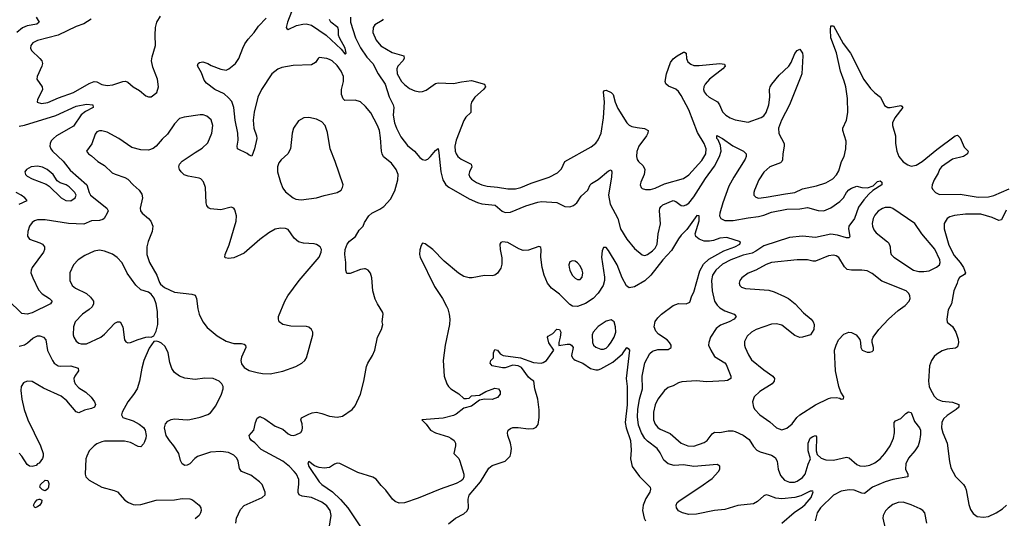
# Model space of a CAD drawing. Header units: inches. Extents: x 1550315 to 1685896, y 510706 to 640504.
# Tile 162 of 256: x 1631353 to 1638971, y 561368 to 565229. Entities that reach past the tile are written whole.
import ezdxf

# ---------------------------------------------------------------- set-up
doc = ezdxf.new("R2010")
doc.units = ezdxf.units.IN
doc.header["$MEASUREMENT"] = 0
doc.layers.add('B6536', color=7, linetype='Continuous')

msp = doc.modelspace()

# ---------------------------------------------------------------- linework, layer by layer
at = {"layer": 'B6536', "color": 5}
for points, elevation in [([(1633457.5, 565290), (1633425.3, 565210), (1633415.1, 565170), (1633420.1, 565160.1), (1633430, 565152.7), (1633495.5, 565184.5), (1633544.4, 565195.6), (1633570, 565196.6), (1633610, 565185.9), (1633724.5, 565110), (1633840.5, 565000.5), (1633870, 564965.1), (1633875.3, 564964.8), (1633880.5, 564970), (1633872.2, 565010), (1633828.4, 565088.4), (1633820.9, 565110), (1633820.8, 565150), (1633814.3, 565170), (1633760.9, 565210), (1633749.1, 565230)], 440), ([(1631480.1, 565250), (1631504.4, 565210), (1631485.1, 565194.9), (1631410, 565180.5), (1631374.7, 565165.3), (1631330.8, 565130)], 460), ([(1631907.2, 565232.8), (1631850, 565196.5), (1631790, 565176.5), (1631650, 565109.1), (1631491.7, 565068.3), (1631454.8, 565050), (1631439.1, 565030), (1631436.3, 565010), (1631444.9, 564990), (1631510, 564928.5), (1631523.6, 564910), (1631529, 564890), (1631525.5, 564870), (1631488.7, 564790), (1631486.7, 564770), (1631526.4, 564710), (1631528.7, 564690), (1631512.9, 564650), (1631490.4, 564610), (1631488, 564590), (1631520.9, 564580.9), (1631570, 564587.8), (1631654.6, 564625.4), (1631770, 564665.1), (1631890, 564735.1), (1631930, 564750.1), (1631950, 564748.6), (1631990, 564728.7), (1632030, 564720.5), (1632074.3, 564725.7), (1632150, 564750.2), (1632172.8, 564752.8), (1632190, 564746.3), (1632230, 564710.3), (1632281.2, 564681.2), (1632330, 564639.3), (1632350, 564630.7), (1632370, 564631), (1632413.8, 564666.2), (1632426.6, 564710), (1632420.7, 564770), (1632382.9, 564862.9), (1632373.6, 564910), (1632378.5, 564941.5), (1632405.1, 565030), (1632400.5, 565110), (1632404, 565170), (1632414.3, 565210), (1632443.3, 565256.7)], 480), ([(1633748.4, 561291.6), (1633764.4, 561390), (1633755.9, 561430), (1633730, 561466.2), (1633690, 561493.8), (1633610, 561529.8), (1633538.8, 561538.8), (1633516.9, 561550), (1633508.3, 561568.3), (1633506.6, 561586.6), (1633513.7, 561633.7), (1633511.8, 561670), (1633494, 561710), (1633477.6, 561730), (1633440.4, 561770), (1633389.7, 561810), (1633220.7, 561900.7), (1633172, 561952), (1633148, 561970), (1633132.8, 561990), (1633129.7, 562010), (1633163.9, 562050), (1633176.8, 562110), (1633190, 562143), (1633210, 562155.5), (1633250, 562139.6), (1633330, 562081.3), (1633390, 562059.5), (1633430, 562022.3), (1633450, 562013), (1633470, 562010.2), (1633490, 562014.2), (1633527.5, 562032.5), (1633538, 562050), (1633542.4, 562070), (1633539.1, 562099.1), (1633528.7, 562130), (1633534, 562146), (1633590, 562174.6), (1633615.3, 562184.7), (1633650, 562189.1), (1633690, 562180.2), (1633750, 562158), (1633810, 562150.4), (1633850, 562159.3), (1633926.6, 562210), (1633950, 562238.8), (1633989.4, 562330), (1634015.1, 562430), (1634035.9, 562544.1), (1634046, 562570), (1634083.7, 562630), (1634102, 562670), (1634121.6, 562770), (1634153.2, 562830), (1634164, 562870), (1634159, 562890), (1634166, 562950), (1634163.2, 562963.2), (1634120.9, 563030), (1634104.4, 563064.4), (1634085.6, 563130), (1634077, 563230), (1634067, 563267), (1634049, 563290), (1634030, 563300.9), (1634020.9, 563300.9), (1633990, 563294), (1633910, 563262.9), (1633884.5, 563264.5), (1633877, 563290), (1633877.4, 563350), (1633869.8, 563410), (1633872.8, 563450), (1633886, 563490), (1633904.8, 563515.2), (1633950.6, 563550), (1633980.4, 563599.6), (1634010.8, 563630), (1634022.2, 563657.8), (1634055.6, 563710), (1634076.9, 563730), (1634139.1, 563760.9), (1634170, 563782), (1634221.6, 563838.4), (1634255.4, 563904.6), (1634279.5, 563990), (1634281.5, 564030), (1634267.4, 564070), (1634230, 564118.7), (1634168.2, 564168.2), (1634157, 564190), (1634151.5, 564211.5), (1634145.2, 564314.8), (1634137.2, 564370), (1634122.8, 564410), (1634070, 564508.2), (1634030, 564558.2), (1633990, 564593.1), (1633950, 564606.4), (1633870, 564604.7), (1633856.2, 564616.2), (1633843.9, 564650), (1633842, 564690), (1633859.8, 564750), (1633859.3, 564790), (1633841.8, 564830), (1633810, 564874.8), (1633770, 564909.6), (1633750, 564920.7), (1633730, 564929.3), (1633670, 564935.3), (1633662, 564930), (1633641.4, 564898.6), (1633610, 564880.7), (1633470, 564875.1), (1633381.8, 564858.2), (1633350, 564845.6), (1633304.4, 564810), (1633224, 564690), (1633196.5, 564630), (1633167.7, 564512.3), (1633159.8, 564450), (1633164.3, 564390), (1633184.9, 564330), (1633187.4, 564310), (1633170, 564229), (1633150, 564173.2), (1633130, 564179.5), (1633113.3, 564193.3), (1633039.5, 564230), (1633036.9, 564250), (1633042.9, 564297.1), (1633039.8, 564350), (1633019.8, 564450), (1633009, 564550), (1632994.6, 564594.6), (1632970, 564624), (1632934.5, 564654.5), (1632864, 564690), (1632797.4, 564737.4), (1632780.9, 564760.9), (1632759, 564819), (1632729.3, 564870.7), (1632735.3, 564890), (1632743.2, 564896.8), (1632770, 564902.8), (1632810, 564890.4), (1632834.8, 564874.8), (1632910, 564845.2), (1632950, 564839.6), (1632971.5, 564848.5), (1633024, 564890), (1633049.8, 564930), (1633079.4, 565010), (1633096.4, 565043.5), (1633121.2, 565078.8), (1633168.3, 565130), (1633200.7, 565179.3), (1633259.2, 565240.8)], 460), ([(1633912.4, 565247.6), (1633912.9, 565210), (1633952.3, 565090), (1633990.5, 565010.5), (1634040.1, 564940.1), (1634086.5, 564890), (1634127.2, 564810), (1634182.2, 564730), (1634210.7, 564630.7), (1634242.3, 564570), (1634247.8, 564550), (1634243.2, 564490), (1634254.2, 564430), (1634268.1, 564388.1), (1634301.5, 564321.5), (1634354.6, 564254.6), (1634406.9, 564210), (1634450, 564162.3), (1634470, 564146.5), (1634490, 564142.8), (1634510, 564150.2), (1634531.2, 564168.8), (1634570, 564217.1), (1634590, 564230.7), (1634597.5, 564197.5), (1634611.1, 564051.1), (1634626.3, 563990), (1634651, 563951), (1634672.9, 563932.9), (1634830, 563843.2), (1634894.2, 563814.2), (1634930, 563802.9), (1635032.8, 563792.8), (1635085.8, 563745.8), (1635110, 563735.3), (1635150, 563738), (1635270, 563787.6), (1635362.8, 563817.2), (1635390, 563821.6), (1635510, 563813.4), (1635570, 563782), (1635610, 563780.3), (1635639.3, 563790), (1635663.6, 563810), (1635697.8, 563862.2), (1635749.7, 563910), (1635767.1, 563950), (1635778.6, 563961.4), (1635830, 563993), (1635910, 564059.3), (1635930, 564066), (1635934.9, 564050), (1635933, 564013), (1635908.9, 563871.1), (1635921.7, 563801.7), (1635981.1, 563690), (1636000.7, 563610), (1636050, 563530.3), (1636110, 563457), (1636170, 563407.3), (1636190, 563404.4), (1636210, 563412), (1636250, 563439), (1636270, 563461.1), (1636285.3, 563490), (1636292.5, 563570), (1636312, 563648), (1636303.2, 563750), (1636307.4, 563770), (1636316.2, 563783.8), (1636330, 563796), (1636410, 563829.2), (1636430, 563822.4), (1636470.2, 563790.2), (1636490, 563787.7), (1636510, 563795), (1636530, 563809.4), (1636570, 563858), (1636659.7, 564000.3), (1636730, 564096.3), (1636768.4, 564170), (1636780.9, 564210), (1636775.5, 564255.5), (1636758, 564298), (1636747.7, 564310), (1636748.2, 564331.8), (1636790, 564310.2), (1636870, 564252.9), (1636954, 564210), (1636973.8, 564190), (1636973, 564170), (1636965.2, 564150), (1636878.2, 564010), (1636840.8, 563939.2), (1636793.3, 563810), (1636769.5, 563730), (1636767.9, 563710), (1636778, 563690), (1636810, 563674.5), (1636873.3, 563673.3), (1636990, 563695.7), (1637070, 563704.8), (1637110, 563714.6), (1637170, 563738.8), (1637290, 563763.1), (1637390, 563763.9), (1637450, 563774.4), (1637530, 563751), (1637576, 563750), (1637630, 563773.4), (1637699.5, 563820.5), (1637726.8, 563850), (1637750, 563890.2), (1637769, 563911), (1637790, 563925.4), (1637830, 563940.3), (1637870.4, 563930.4), (1637911.7, 563928.3), (1637956.6, 563943.4), (1637990, 563976), (1638010, 563981), (1638024.7, 563970), (1638022.8, 563950), (1637954.4, 563905.6), (1637922, 563878), (1637884.4, 563835.6), (1637842.3, 563777.7), (1637811.3, 563690), (1637768.4, 563630), (1637765.6, 563610), (1637777.4, 563550), (1637770, 563539.6), (1637750, 563540.3), (1637681.9, 563561.9), (1637630, 563568.1), (1637510, 563543.4), (1637410, 563553.1), (1637310, 563542.3), (1637110, 563477.8), (1637050, 563436.1), (1637019.5, 563420.5), (1636950, 563405.4), (1636854.3, 563370), (1636790, 563335.7), (1636740.2, 563290), (1636714.6, 563250), (1636707, 563210), (1636711.1, 563130), (1636730.2, 563050), (1636750, 563017.7), (1636770, 562998.8), (1636810, 562976), (1636880.7, 562950), (1636897, 562930), (1636880.3, 562910), (1636843.1, 562890), (1636775.4, 562864.6), (1636741.3, 562838.7), (1636698.9, 562770), (1636684.9, 562730), (1636683.7, 562710), (1636699.5, 562670), (1636730, 562622.4), (1636810, 562572.6), (1636820.3, 562560.3), (1636854.7, 562470), (1636854.6, 562450), (1636830, 562434.8), (1636810, 562432.8), (1636670, 562425), (1636587, 562433), (1636475.4, 562424.6), (1636450, 562416.4), (1636410, 562394), (1636370, 562382), (1636342.2, 562357.8), (1636290, 562289.7), (1636270, 562247), (1636257.4, 562190), (1636258.2, 562130), (1636270, 562097), (1636290, 562072.6), (1636310, 562058.4), (1636385, 562025), (1636470, 561951.3), (1636524, 561930), (1636570, 561927.6), (1636650, 561955.5), (1636671.2, 561970), (1636710, 562021.6), (1636730, 562034.9), (1636770, 562032.9), (1636834.7, 562045.3), (1636870, 562045.8), (1636890, 562040.8), (1636950, 562012.4), (1636997.4, 561977.4), (1637030, 561924.9), (1637057.2, 561897.2), (1637083.2, 561883.2), (1637170, 561856.3), (1637198.4, 561838.4), (1637214.5, 561810), (1637222.9, 561750), (1637240.6, 561700.6), (1637270, 561664.6), (1637310, 561647.4), (1637348.9, 561648.9), (1637370, 561656.9), (1637410, 561684.7), (1637430.6, 561710), (1637453, 561787), (1637472.8, 561830), (1637454.3, 561890), (1637453.3, 561950), (1637470, 561987.7), (1637490, 562003), (1637510, 562010.4), (1637519, 561999), (1637515, 561890), (1637523.5, 561863.5), (1637554.6, 561834.6), (1637590, 561820.8), (1637650, 561818.3), (1637750, 561841.5), (1637770, 561836.5), (1637830, 561784.1), (1637854.8, 561774.8), (1637890, 561770.9), (1637930, 561779.5), (1637970, 561798.4), (1638010.3, 561829.7), (1638048.3, 561870), (1638088.2, 561930), (1638113.8, 561990), (1638121.4, 562030), (1638119.5, 562110), (1638130, 562122), (1638170, 562141.3), (1638210, 562178.7), (1638230, 562192.4), (1638250, 562186.8), (1638277.1, 562117.1), (1638314.7, 562070), (1638321.8, 562050), (1638323, 562017), (1638315.5, 561964.5), (1638304.6, 561930), (1638278, 561890), (1638230, 561833.3), (1638210.3, 561790), (1638207.8, 561750), (1638224.9, 561710), (1638224, 561690), (1638110, 561669.2), (1638048.7, 561651.3), (1637951.7, 561610), (1637890, 561561.3), (1637870, 561563.1), (1637810, 561585.8), (1637770, 561588.8), (1637710, 561577.8), (1637650, 561548.4), (1637548.5, 561450), (1637524.4, 561410), (1637508, 561350)], 460), ([(1634166.6, 565233.4), (1634156.7, 565223.3), (1634100.3, 565190), (1634087.6, 565170), (1634084.4, 565130), (1634110.1, 565070.1), (1634147.9, 565027.9), (1634236.4, 564976.4), (1634326, 564950), (1634328.1, 564930), (1634317.5, 564910), (1634280.2, 564870), (1634271.8, 564848.2), (1634274.3, 564810), (1634307.7, 564750), (1634330, 564726.2), (1634370, 564697.5), (1634410, 564678), (1634450, 564670.2), (1634470, 564672.2), (1634497, 564683), (1634570, 564734.9), (1634590, 564740.4), (1634710, 564735.2), (1634770.7, 564749.3), (1634850, 564757.6), (1634950.7, 564730), (1634956.5, 564710), (1634940.8, 564690), (1634875.4, 564630), (1634849.1, 564590.9), (1634844.8, 564570), (1634844.6, 564510), (1634806.3, 564473.7), (1634790, 564449.6), (1634730, 564297), (1634719.7, 564250), (1634723.5, 564210), (1634729.5, 564189.5), (1634742.3, 564170), (1634768.7, 564150), (1634845.3, 564110), (1634852.8, 564090), (1634832.6, 564050), (1634828, 564030), (1634835.3, 564010), (1634850, 563994.3), (1634888, 563968), (1634930, 563950.1), (1634970, 563939.5), (1635050, 563932.5), (1635130, 563918.9), (1635190, 563920.8), (1635230, 563929.5), (1635310, 563963.3), (1635451.1, 564008.9), (1635515.4, 564044.6), (1635546.3, 564073.6), (1635571.8, 564130), (1635775.5, 564244.4), (1635810, 564273.1), (1635830, 564298.7), (1635851.4, 564350), (1635869.9, 564470.1), (1635878, 564590), (1635869.2, 564670.8), (1635878, 564682), (1635890, 564684.7), (1635930, 564665.2), (1635946, 564650), (1635961.5, 564590), (1635981.8, 564541.8), (1636050.3, 564430), (1636070, 564411.5), (1636090, 564402.4), (1636130, 564393.4), (1636187.9, 564387.9), (1636216.4, 564370), (1636213.7, 564350), (1636203.1, 564330), (1636142.6, 564250), (1636128.5, 564208.5), (1636124.9, 564170), (1636130, 564146), (1636140.7, 564130), (1636177, 564097), (1636190.4, 564070), (1636183.7, 564030), (1636158.7, 563970), (1636154.9, 563950), (1636162, 563930), (1636170, 563923), (1636195.1, 563915.1), (1636234, 563914), (1636270, 563924.7), (1636342.8, 563957.2), (1636490, 564000.7), (1636530, 564029.2), (1636630, 564138.2), (1636660.9, 564190), (1636664.1, 564230), (1636649.8, 564270), (1636596.5, 564356.5), (1636530.4, 564530), (1636470, 564641.5), (1636450, 564672.9), (1636430, 564690.8), (1636374.1, 564714.1), (1636352.7, 564732.7), (1636348.3, 564750), (1636357.4, 564810), (1636390, 564897.1), (1636410, 564927), (1636439.5, 564950), (1636490, 564977.6), (1636497.3, 564977.3), (1636510.3, 564970.3), (1636512.9, 564930), (1636522.9, 564902.9), (1636544.8, 564884.8), (1636570, 564875.8), (1636610, 564873.6), (1636770.4, 564890.4), (1636806, 564886), (1636810.6, 564870), (1636793.4, 564850), (1636690.4, 564770), (1636655.8, 564730), (1636645.7, 564710), (1636644.2, 564690), (1636648.9, 564670), (1636663.7, 564650), (1636688.4, 564630), (1636753.1, 564593.1), (1636768, 564570), (1636790, 564516.4), (1636817.6, 564490), (1636850, 564470.2), (1636890, 564453.8), (1636990, 564434.9), (1637090, 564471.3), (1637110, 564484.9), (1637129.8, 564510), (1637150.8, 564570.8), (1637156.4, 564630), (1637155.8, 564690), (1637160.5, 564710), (1637171.5, 564730), (1637230, 564800.5), (1637303.7, 564870), (1637322, 564898), (1637351.9, 564968.1), (1637370, 564991), (1637390, 565001), (1637410, 564971.3), (1637412, 564950), (1637403.6, 564810), (1637398.3, 564790), (1637310.5, 564569.5), (1637247.5, 564452.5), (1637224, 564390), (1637227.2, 564347.2), (1637268, 564270), (1637269.2, 564250), (1637257.8, 564190), (1637255.3, 564144.7), (1637250.3, 564130), (1637239.3, 564120.7), (1637157.1, 564090), (1637110, 564047.8), (1637072.9, 563990), (1637039.3, 563910), (1637033, 563890), (1637034, 563870), (1637050, 563854), (1637070, 563848.5), (1637130, 563853.8), (1637278.4, 563881.6), (1637350, 563890.2), (1637410, 563919.8), (1637518, 563942), (1637590, 563965.8), (1637643.6, 563996.4), (1637672, 564028), (1637690, 564058), (1637710.9, 564130), (1637732.9, 564170), (1637745.8, 564230), (1637748.9, 564288.9), (1637721.5, 564370), (1637721.7, 564390), (1637750.8, 564450), (1637760.7, 564510), (1637757.8, 564617.8), (1637744.8, 564710), (1637733.4, 564753.4), (1637703.7, 564830), (1637672.9, 564972.9), (1637629.7, 565090), (1637625.7, 565150), (1637630, 565181), (1637650, 565180.7), (1637725.5, 565045.5), (1637780.2, 564970), (1637885, 564765), (1637937.1, 564697.1), (1637970, 564662.6), (1638012.7, 564630), (1638044.9, 564564.9), (1638070, 564550.4), (1638089, 564549), (1638170, 564563.8), (1638179.5, 564559.5), (1638185.5, 564550), (1638123.9, 564470), (1638105.5, 564430), (1638105.3, 564410), (1638130.2, 564330.2), (1638129.2, 564270), (1638140.8, 564210), (1638156.5, 564170), (1638190, 564128.9), (1638224.3, 564104.3), (1638250, 564096.1), (1638290, 564103.9), (1638336.9, 564130), (1638450, 564223.5), (1638590, 564330.5), (1638610, 564335.5), (1638630, 564314), (1638661.2, 564241.2), (1638693, 564210), (1638686.8, 564190), (1638654.8, 564170), (1638570, 564148.3), (1638484.9, 564090), (1638470.3, 564070), (1638459.5, 564040.5), (1638429.3, 563990), (1638412.4, 563950), (1638411.6, 563930), (1638416.5, 563916.5), (1638438.7, 563890), (1638470, 563876.3), (1638630, 563878.4), (1638770, 563856.1), (1638850, 563857.2), (1638890, 563866.9), (1639010, 563918.7)], 480), ([(1631350, 564405), (1631390, 564412.1), (1631633.8, 564486.2), (1631790, 564558.9), (1631870, 564575.9), (1631918.8, 564570), (1631920.5, 564550), (1631862, 564518), (1631828.1, 564491.9), (1631770, 564405), (1631639, 564330), (1631613.6, 564310), (1631597.2, 564290), (1631589.2, 564270), (1631587.5, 564250), (1631593.7, 564230), (1631607.7, 564210), (1631690, 564132.7), (1631744.2, 564064.2), (1631872.2, 563950), (1631890.4, 563890.4), (1631902, 563870), (1632027.7, 563770), (1632037.3, 563750), (1632030.8, 563730), (1632006.8, 563690), (1631997.3, 563682.7), (1631970, 563675.6), (1631910, 563673), (1631850, 563644.7), (1631730, 563651.5), (1631550, 563680.8), (1631490, 563679.3), (1631468, 563672), (1631450, 563658), (1631430.3, 563630), (1631415.6, 563590), (1631413.8, 563553.8), (1631430, 563530.6), (1631510, 563502.6), (1631530.4, 563490), (1631544.2, 563470), (1631544.9, 563450), (1631537.8, 563430), (1631449, 563310), (1631441.5, 563290), (1631440.3, 563270), (1631454.2, 563230), (1631497.7, 563137.7), (1631526.9, 563106.9), (1631584.4, 563070), (1631603.8, 563050), (1631598.9, 563041.1), (1631590.6, 563030), (1631450, 562959.8), (1631410, 562949.7), (1631370, 562955.4), (1631261.1, 563061.1)], 460), ([(1631350, 563802), (1631410.6, 563830), (1631392.7, 563850), (1631364.9, 563870), (1631326.4, 563890)], 440), ([(1638985.7, 563754.3), (1638950, 563680.7), (1638930, 563675.1), (1638876.9, 563696.9), (1638790, 563723.2), (1638670, 563723.4), (1638586.1, 563713.9), (1638550, 563703.9), (1638530, 563689.6), (1638504.9, 563650), (1638505, 563610), (1638542.3, 563482.3), (1638584.1, 563404.1), (1638630.3, 563350), (1638656.4, 563310), (1638670.6, 563269.4), (1638662.8, 563257.2), (1638626, 563234), (1638610.8, 563210), (1638606.8, 563190), (1638582, 563130), (1638563, 563030), (1638538, 562982), (1638527.7, 562910), (1638530, 562886), (1638570, 562852.7), (1638596.5, 562810), (1638614.4, 562754.4), (1638616.5, 562730), (1638610, 562697.2), (1638594.4, 562685.6), (1638530, 562677.6), (1638490, 562664.8), (1638450, 562639.8), (1638430, 562620.4), (1638408.2, 562590), (1638393.4, 562550), (1638384, 562430), (1638390.1, 562390.1), (1638398.4, 562370), (1638430, 562314.6), (1638452.1, 562292.1), (1638490, 562276.3), (1638570, 562266.4), (1638620.5, 562250), (1638619.5, 562230), (1638598.9, 562210), (1638530, 562163.5), (1638502.2, 562137.8), (1638487.5, 562110), (1638486.7, 562070), (1638495.6, 562030), (1638530.3, 561949.8), (1638547.3, 561807.3), (1638559, 561759), (1638593.1, 561693.1), (1638654.9, 561630), (1638668.3, 561608.3), (1638675.3, 561590), (1638696.4, 561476.4), (1638710, 561437.3), (1638730, 561404.9), (1638762.6, 561382.6), (1638810, 561376), (1638850, 561383.2), (1638909.6, 561410), (1638958.7, 561441.3), (1638989.3, 561470.7)], 480), ([(1637249.4, 561330), (1637346, 561414), (1637410, 561456.1), (1637430, 561474.2), (1637475.9, 561530), (1637493, 561573), (1637490, 561577.3), (1637470, 561579.5), (1637397.4, 561542.7), (1637351.8, 561528.2), (1637250, 561519), (1637203.1, 561523.1), (1637150, 561546.2), (1637130, 561550.2), (1637110, 561542.3), (1637062.7, 561497.3), (1637030, 561481.7), (1636910, 561467.8), (1636810, 561437.8), (1636730, 561429.1), (1636590, 561401.2), (1636530, 561397.8), (1636482.8, 561410), (1636450, 561426.7), (1636435.8, 561450), (1636432.2, 561470), (1636439.5, 561490), (1636462.4, 561510), (1636616.5, 561610), (1636710, 561677.1), (1636760.8, 561730), (1636771.6, 561750), (1636771.5, 561771.5), (1636750, 561784.9), (1636570, 561769.3), (1636490, 561783.5), (1636417.8, 561777.8), (1636371, 561791), (1636338.2, 561818.2), (1636310, 561874.9), (1636286, 561910), (1636210, 561965.6), (1636190, 561987.2), (1636163.3, 562030), (1636142.3, 562090), (1636134.6, 562154.6), (1636135.3, 562210), (1636149.6, 562290.4), (1636172.6, 562370), (1636169.5, 562470), (1636190, 562573), (1636230, 562645.4), (1636250, 562663.8), (1636290, 562675.2), (1636370, 562675.6), (1636392.6, 562690), (1636393.2, 562710), (1636382.2, 562730), (1636362.4, 562750), (1636295.2, 562795.2), (1636276.5, 562816.5), (1636263.5, 562850), (1636270, 562891), (1636290, 562920.7), (1636319.8, 562950), (1636410, 563015.8), (1636450, 563030.5), (1636511, 563030), (1636537.1, 563042.9), (1636554, 563090), (1636570, 563119.3), (1636614.5, 563285.5), (1636643.8, 563336.2), (1636686, 563374), (1636801.4, 563438.6), (1636885.5, 563470), (1636924, 563490), (1636931, 563510), (1636823.4, 563543.4), (1636770, 563538.5), (1636720.6, 563519.4), (1636690, 563514.4), (1636650, 563514.7), (1636610.6, 563530), (1636584.9, 563550), (1636578.4, 563570), (1636611.2, 563671.2), (1636610, 563710.8), (1636592.8, 563712.8), (1636516, 563604), (1636470, 563559.5), (1636450, 563533.1), (1636396.9, 563443.1), (1636329.9, 563370), (1636235.9, 563250), (1636190, 563207.8), (1636110, 563161.8), (1636070, 563154), (1636048, 563168), (1636013.7, 563230), (1635976.9, 563330), (1635910, 563443), (1635890, 563464.4), (1635870, 563464.9), (1635859.4, 563440.6), (1635855.4, 563390), (1635876.8, 563236.8), (1635876.8, 563210), (1635867.8, 563170), (1635829.5, 563110.5), (1635790, 563069.4), (1635730, 563030.7), (1635670, 563007.5), (1635630.8, 563010.8), (1635610, 563025.2), (1635530, 563104.7), (1635466.9, 563150), (1635436.9, 563190), (1635410.9, 563250), (1635394.6, 563310), (1635384.6, 563390), (1635388.5, 563450), (1635385.5, 563465.5), (1635378, 563470), (1635370, 563472.2), (1635290, 563445.3), (1635250, 563442), (1635215.3, 563455.2), (1635130, 563503.8), (1635088, 563510), (1635076.5, 563503.5), (1635069.4, 563490), (1635071.8, 563450), (1635084.9, 563384.9), (1635084.1, 563335.9), (1635075.8, 563304.2), (1635050, 563265.5), (1635030, 563252.2), (1635010, 563246.4), (1634950, 563247.7), (1634854, 563230), (1634830, 563229.4), (1634790, 563241.1), (1634747.8, 563267.8), (1634638.3, 563358.4), (1634550, 563448.8), (1634490, 563494.4), (1634470, 563499.1), (1634458.3, 563481.7), (1634448.1, 563448.1), (1634445.6, 563410), (1634451.5, 563390), (1634562.3, 563162.3), (1634623.9, 563070), (1634656.8, 563010), (1634666.6, 562990), (1634676.8, 562950), (1634681.1, 562910), (1634679.3, 562870), (1634645.8, 562710), (1634630.9, 562590), (1634638.5, 562470), (1634658.9, 562410), (1634670, 562389.6), (1634689.6, 562370), (1634750, 562331.5), (1634790, 562296.9), (1634810, 562295.1), (1634830, 562299.6), (1634850, 562317), (1634910, 562321.2), (1634961, 562350), (1635030, 562376.2), (1635057.2, 562370), (1635071.8, 562350), (1635071.1, 562328.9), (1635050, 562303.8), (1635010, 562288.4), (1634949.2, 562290.8), (1634910, 562282.8), (1634850, 562236.3), (1634790, 562221.6), (1634730, 562175.5), (1634710, 562165.4), (1634630, 562143.5), (1634466, 562130), (1634497.5, 562097.5), (1634532.3, 562050), (1634569.3, 562030), (1634670, 561999.2), (1634689.5, 561990), (1634714.5, 561970), (1634725.1, 561950), (1634725.1, 561930), (1634711.6, 561870), (1634750, 561831.1), (1634759.6, 561810), (1634789.3, 561710), (1634790.9, 561690), (1634782.5, 561670), (1634770, 561657.5), (1634730, 561637.5), (1634606.6, 561593.4), (1634435.7, 561524.3), (1634330, 561489.4), (1634290, 561485.8), (1634259.6, 561499.6), (1634237.6, 561517.6), (1634186.5, 561586.5), (1634150, 561622), (1634110.2, 561670.2), (1634086.3, 561686.3), (1633970, 561722), (1633830, 561792.4), (1633810, 561796.4), (1633790, 561788.7), (1633750, 561760.9), (1633710, 561755.9), (1633670, 561762.6), (1633635.2, 561775.2), (1633590, 561807.3), (1633582, 561798), (1633589.8, 561770), (1633670.8, 561650), (1633692, 561630), (1633774.3, 561574.3), (1633834.9, 561514.9), (1633891.2, 561450), (1633990, 561302.7)], 440), ([(1631350, 562700.6), (1631390, 562712.3), (1631413.5, 562726.5), (1631455.5, 562764.5), (1631490, 562780.7), (1631510, 562780.2), (1631537, 562770), (1631555.8, 562750), (1631567.9, 562667.9), (1631606.7, 562590), (1631621.1, 562570), (1631651, 562550), (1631670, 562546.5), (1631750, 562548.3), (1631804.9, 562530), (1631808.2, 562510), (1631779.6, 562470), (1631772.9, 562450), (1631774, 562430), (1631781.5, 562410), (1631810, 562378.3), (1631863.9, 562343.9), (1631906.1, 562306.1), (1631931.5, 562271.5), (1631940.3, 562250), (1631937.6, 562242.4), (1631932.9, 562230), (1631910, 562218.4), (1631855.2, 562204.8), (1631810, 562186), (1631790, 562191.8), (1631718.6, 562278.6), (1631674, 562314), (1631537.1, 562377.1), (1631450, 562428.9), (1631410, 562431.5), (1631382.8, 562417.2), (1631365.2, 562390), (1631361.7, 562358.3), (1631369.3, 562290.7), (1631386.7, 562210), (1631415, 562130), (1631515.5, 561930), (1631534.3, 561870), (1631535.8, 561850), (1631529.1, 561830.9), (1631503.9, 561796.1), (1631491, 561790), (1631482, 561778), (1631450.7, 561769.3), (1631430, 561771.1), (1631410, 561784.7), (1631370, 561849.7), (1631350, 561872)], 460), ([(1634670, 561325.4), (1634724.2, 561370), (1634790, 561402.9), (1634815, 561425), (1634827, 561450), (1634824.4, 561515.6), (1634831.2, 561548.8), (1634918, 561650), (1634983.6, 561756.4), (1635010, 561776.1), (1635109.6, 561810), (1635147.1, 561850), (1635154.2, 561870), (1635158.4, 561910), (1635151.4, 561951.4), (1635131.1, 562010), (1635127.8, 562030), (1635132.3, 562050), (1635150, 562063.8), (1635170, 562071.5), (1635210, 562072.4), (1635290, 562062), (1635330, 562064.4), (1635350, 562074.9), (1635364.1, 562095.9), (1635373.1, 562150), (1635372.4, 562207.6), (1635362, 562290), (1635340.2, 562370), (1635331.1, 562431.1), (1635310, 562442.4), (1635290, 562461.6), (1635236.9, 562536.9), (1635210, 562549.6), (1635170, 562554.5), (1635110, 562532.3), (1635090, 562532.3), (1635009.6, 562550), (1634992.3, 562570), (1634999, 562590), (1635019, 562610), (1635019.3, 562650), (1635030, 562676), (1635050, 562671), (1635070, 562642), (1635094, 562630), (1635229.1, 562610.9), (1635330, 562574), (1635389.1, 562570.9), (1635404.7, 562575.3), (1635430, 562591.3), (1635485.2, 562670), (1635447.7, 562727.7), (1635436, 562770), (1635441.6, 562778.4), (1635479.4, 562800.6), (1635510, 562834), (1635530, 562830.8), (1635539.1, 562810), (1635534.9, 562770), (1635524.4, 562730), (1635526, 562706), (1635590, 562718), (1635610, 562716.4), (1635622.8, 562710), (1635635.3, 562690), (1635623.9, 562630), (1635631.4, 562610), (1635640.4, 562600.4), (1635650, 562592.4), (1635710, 562570.3), (1635769.2, 562529.2), (1635810, 562516.9), (1635830, 562518), (1635850, 562525.5), (1635943, 562577), (1636017.2, 562642.7), (1636050, 562691), (1636062, 562682), (1636070.3, 562670), (1636045.4, 562450), (1636053.5, 562390), (1636052.3, 562247.7), (1636038.1, 562110), (1636045.8, 562070), (1636079.8, 561970), (1636085.1, 561894.9), (1636079.7, 561830), (1636093.4, 561770), (1636150, 561691.7), (1636230.2, 561610.2), (1636234.7, 561594.7), (1636228.9, 561570), (1636198.2, 561521.8), (1636176.8, 561470), (1636172.8, 561430), (1636185.5, 561370), (1636196.1, 561350)], 420), ([(1633024.5, 561330), (1633030.8, 561370), (1633062.8, 561437.2), (1633090, 561468.8), (1633229, 561530), (1633253.2, 561550), (1633252.7, 561570), (1633229.2, 561630), (1633209.2, 561650), (1633141.5, 561701.5), (1633070, 561731.8), (1633055.2, 561755.2), (1633044.2, 561810), (1633034.5, 561834.5), (1633010, 561858.3), (1632970, 561879.1), (1632910, 561886.9), (1632830, 561879.8), (1632730, 561848.2), (1632708.2, 561831.8), (1632670, 561789.6), (1632650, 561779.5), (1632630, 561778), (1632610, 561789.2), (1632597.2, 561817.2), (1632585.1, 561870), (1632544.7, 561930), (1632511.5, 561970), (1632487.6, 562010), (1632473.3, 562070), (1632480.4, 562099.6), (1632498.6, 562121.4), (1632526, 562134), (1632550, 562138.3), (1632648.4, 562131.6), (1632670, 562134.3), (1632750, 562152), (1632808.3, 562171.7), (1632830, 562183.8), (1632870, 562240.5), (1632914, 562330), (1632927.8, 562370), (1632927.6, 562390), (1632918.4, 562410), (1632897, 562430), (1632850, 562449.7), (1632785.9, 562454.1), (1632710, 562443.5), (1632630, 562453.6), (1632589, 562470), (1632550, 562497.2), (1632530, 562529), (1632514.5, 562574.5), (1632502, 562650), (1632478.8, 562698.8), (1632450, 562725.6), (1632430, 562735.1), (1632410, 562741.2), (1632390, 562738), (1632354.7, 562685.3), (1632314, 562590), (1632298.5, 562530), (1632281.3, 562430), (1632261.5, 562370), (1632234.1, 562325.9), (1632188.7, 562270), (1632145.5, 562190), (1632140.7, 562170), (1632151.3, 562150), (1632230, 562123.1), (1632278, 562098), (1632311.7, 562071.7), (1632323.8, 562050), (1632332.7, 562010), (1632330.4, 561989.6), (1632319, 561961), (1632310, 561944), (1632290, 561922.7), (1632270, 561923.7), (1632210, 561955.1), (1632165.1, 561965.1), (1632010, 561964.8), (1631990, 561961.4), (1631950, 561943.9), (1631928.8, 561930), (1631890.3, 561890), (1631871.8, 561850), (1631865.7, 561830), (1631859, 561710), (1631864, 561690), (1631890, 561664.4), (1631988.4, 561608.4), (1632083.4, 561583.4), (1632110, 561572.2), (1632166, 561510), (1632195.5, 561490), (1632230, 561475.2), (1632250, 561471.5), (1632290, 561474.9), (1632410, 561507.6), (1632550, 561512), (1632610, 561522), (1632670, 561518.4), (1632690, 561510.4), (1632717.3, 561490), (1632741, 561470), (1632754.8, 561450), (1632757.3, 561430), (1632753.4, 561410), (1632740.7, 561390), (1632710, 561364.5)], 480), ([(1638373, 561330), (1638356, 561410), (1638340.5, 561430), (1638321.7, 561441.7), (1638250, 561473.5), (1638190, 561492.4), (1638150, 561491.1), (1638110, 561475.8), (1638072.2, 561447.8), (1638053.2, 561426.8), (1638035.3, 561390), (1638031.5, 561370), (1638050.2, 561289.8)], 480)]:
    msp.add_lwpolyline(points, dxfattribs=dict(at, elevation=elevation))
for points, elevation in [([(1632750, 564492.6), (1632624.8, 564475.2), (1632590, 564463.7), (1632550, 564423.7), (1632497.6, 564342.4), (1632455.5, 564304.5), (1632409.2, 564250.8), (1632386.9, 564233.1), (1632350, 564218.9), (1632290, 564222.6), (1632219.8, 564239.8), (1632119.5, 564310), (1632030, 564358.9), (1631990, 564368), (1631970, 564367.8), (1631950, 564360.7), (1631936.9, 564343.1), (1631912.1, 564267.9), (1631871.3, 564210), (1631884.7, 564190), (1631910, 564176), (1631958, 564130), (1632010, 564100.9), (1632070, 564044.4), (1632091.9, 564031.9), (1632167.3, 564007.3), (1632190, 563993.7), (1632230.4, 563950), (1632278.4, 563910), (1632299.3, 563879.3), (1632303.7, 563850), (1632286.4, 563770), (1632288.4, 563750), (1632300.5, 563730), (1632350.2, 563690.2), (1632368, 563670), (1632383.1, 563630), (1632379.5, 563590), (1632348.4, 563511.6), (1632336.9, 563470), (1632337.8, 563410), (1632358.3, 563350), (1632414, 563250), (1632434.2, 563194.2), (1632442.4, 563182.4), (1632474.7, 563154.7), (1632550, 563118.7), (1632685.1, 563105.1), (1632710, 563095.5), (1632721.7, 563070), (1632731.2, 562991.2), (1632742.6, 562950), (1632770.2, 562890.2), (1632805, 562845), (1632880.7, 562780.7), (1632950, 562739), (1633010, 562722), (1633070, 562723.1), (1633090, 562718), (1633100.7, 562710), (1633103.8, 562690), (1633070, 562615.1), (1633064.5, 562590), (1633070, 562564.4), (1633090, 562536.5), (1633130, 562513), (1633190, 562496.5), (1633230.8, 562489.2), (1633290, 562488), (1633390, 562507.6), (1633490, 562543.1), (1633537.2, 562570), (1633559.3, 562590), (1633572.3, 562610), (1633622, 562790), (1633620.9, 562810), (1633611.4, 562831.4), (1633590, 562849.3), (1633573.4, 562853.4), (1633450, 562855.3), (1633389.8, 562869.8), (1633361.1, 562890), (1633354.5, 562910), (1633356.1, 562930), (1633405.3, 563050), (1633429.2, 563090.8), (1633515.6, 563210), (1633671, 563390), (1633687.1, 563430), (1633688, 563450), (1633677.6, 563470), (1633650, 563488), (1633632.9, 563492.9), (1633550, 563499.1), (1633510, 563509.7), (1633477.4, 563537.4), (1633430, 563605.2), (1633410, 563612.7), (1633370, 563614), (1633330, 563607.8), (1633280.8, 563579.2), (1633212.1, 563527.9), (1633090, 563421.3), (1633010, 563386.3), (1632970, 563379.5), (1632944.8, 563384.8), (1632941.2, 563390), (1632942, 563410), (1632974.9, 563485.1), (1633028.3, 563670), (1633030.9, 563710.9), (1633018, 563758), (1633010, 563769.3), (1632990, 563778), (1632910, 563758), (1632830, 563765.4), (1632813.6, 563773.6), (1632800.5, 563790), (1632795.4, 563810), (1632791.3, 563930), (1632774.7, 563974.7), (1632755.9, 563995.9), (1632743, 564003), (1632656.4, 564016.4), (1632627.1, 564027.1), (1632601.6, 564050), (1632589.6, 564070), (1632585.6, 564090), (1632589.6, 564110), (1632610, 564133), (1632710, 564201.3), (1632766.3, 564233.7), (1632810, 564275.5), (1632840.5, 564350), (1632846.9, 564410), (1632834.6, 564454.6), (1632802.2, 564482.2), (1632772.3, 564492.3)], 480), ([(1633590, 564472), (1633550.5, 564469.5), (1633510, 564446), (1633471.8, 564388.2), (1633460.3, 564350), (1633448.8, 564230), (1633426.7, 564190), (1633376.4, 564143.6), (1633359.1, 564120.9), (1633348.3, 564090), (1633348.6, 564050), (1633370, 563970.5), (1633390, 563926), (1633410, 563897.6), (1633470, 563850.4), (1633490, 563840.4), (1633530, 563834.9), (1633650, 563849), (1633710, 563868.9), (1633810, 563890.5), (1633839.3, 563910), (1633852, 563930), (1633855.6, 563950), (1633795.1, 564130), (1633755, 564230), (1633734.5, 564354.5), (1633715.6, 564410), (1633690, 564437.7), (1633650, 564458.3)], 480), ([(1631490, 564094.2), (1631441, 564090), (1631405.3, 564070), (1631394, 564050), (1631397.6, 564030), (1631410, 564016.4), (1631450, 563996.9), (1631556.9, 563956.9), (1631581.1, 563941.1), (1631673, 563850), (1631710, 563828.9), (1631750, 563827), (1631783.7, 563850), (1631789.4, 563870), (1631780.9, 563890), (1631736.3, 563936.3), (1631712.3, 563950), (1631665.7, 563965.7), (1631642, 563982), (1631611.3, 564030), (1631565.6, 564070), (1631530, 564087.6)], 460), ([(1638050, 563774.8), (1638030, 563768.5), (1637994.2, 563745.8), (1637970, 563716.9), (1637957.6, 563690), (1637950.2, 563650.2), (1637952.3, 563630), (1637962.5, 563602.6), (1637979.4, 563579.4), (1638068.9, 563510), (1638078, 563498), (1638089.2, 563470), (1638090.3, 563430), (1638096.5, 563410), (1638117.6, 563390), (1638270, 563290.3), (1638310, 563279), (1638350, 563278.3), (1638390, 563283.7), (1638448, 563312), (1638469.3, 563330), (1638475.6, 563350), (1638473, 563370), (1638433.6, 563453.6), (1638332.4, 563572.4), (1638279.8, 563650), (1638110, 563767.9), (1638090, 563774.2)], 480), ([(1631970, 563444.5), (1631930, 563437.1), (1631857.3, 563402.7), (1631806.4, 563370), (1631770.4, 563330), (1631741.1, 563270), (1631740.9, 563210), (1631760.3, 563170), (1631785.5, 563150), (1631870, 563109), (1631901.6, 563081.6), (1631924, 563050), (1631924.7, 563030), (1631913.4, 563006.6), (1631890, 562985.1), (1631838.7, 562950), (1631783.7, 562890), (1631768.8, 562850), (1631767.4, 562790), (1631772.2, 562770), (1631790, 562739.1), (1631810, 562724.4), (1631830, 562718.4), (1631870, 562720.3), (1631980.7, 562770), (1632010, 562794.9), (1632090, 562880.4), (1632110, 562890.5), (1632130, 562890.6), (1632150, 562851.3), (1632164.9, 562750), (1632174.6, 562734.6), (1632190, 562728), (1632210, 562730.4), (1632270, 562754), (1632330, 562770.6), (1632350, 562774), (1632370, 562771), (1632390, 562782), (1632410, 562818), (1632422, 562870), (1632419.7, 562970), (1632409.6, 563030), (1632393.3, 563073.3), (1632370, 563105.2), (1632350, 563119.3), (1632290, 563138), (1632252.7, 563172.7), (1632185.8, 563265.8), (1632145.9, 563345.9), (1632108, 563388), (1632072.4, 563412.4), (1632010, 563437.2)], 480), ([(1637650, 563406.4), (1637610, 563399.8), (1637510, 563360.3), (1637490, 563359.8), (1637450, 563371), (1637370, 563369.8), (1637170, 563348.4), (1637130, 563334.8), (1637050, 563291), (1636990, 563266.6), (1636941.6, 563230), (1636926, 563210), (1636919.3, 563190), (1636925.5, 563170), (1636938.9, 563158.9), (1636970, 563146.7), (1637150, 563135.2), (1637190, 563122.8), (1637270, 563086.7), (1637301.1, 563070), (1637353.4, 563030), (1637418.6, 562958.5), (1637477.3, 562910), (1637493, 562890), (1637500.5, 562870), (1637498, 562830), (1637470.8, 562790), (1637411.3, 562770), (1637390, 562769.6), (1637350, 562785.1), (1637250, 562863.6), (1637210, 562874.7), (1637170, 562871.3), (1637050.7, 562830), (1637014.9, 562810), (1636981.4, 562778.6), (1636961.5, 562738.5), (1636961.1, 562710), (1636967.4, 562690), (1636993, 562633), (1637016, 562596), (1637110, 562516.9), (1637180.4, 562470), (1637192.4, 562450), (1637190.4, 562430), (1637174.9, 562410), (1637080.5, 562350), (1637036.4, 562310), (1637022.4, 562270), (1637030.4, 562230), (1637042, 562210), (1637078.7, 562170), (1637156.4, 562116.4), (1637210, 562068.4), (1637250, 562054.4), (1637290, 562066.7), (1637330, 562099.5), (1637366, 562150), (1637388.3, 562170), (1637510, 562247.6), (1637610, 562296.1), (1637630, 562301.5), (1637670, 562304.4), (1637698.5, 562298.5), (1637710, 562291.3), (1637727.3, 562292.7), (1637728.7, 562310), (1637705.8, 562345.8), (1637690, 562389), (1637666.3, 562510), (1637658.9, 562670), (1637669.6, 562710), (1637689.7, 562750.3), (1637730, 562793), (1637769.7, 562810.3), (1637790, 562808.4), (1637824, 562790), (1637852.5, 562752.5), (1637859.1, 562730), (1637862, 562690), (1637870.6, 562670.6), (1637910, 562654.8), (1637930, 562654.8), (1637950, 562661), (1637959, 562670), (1637959.3, 562690), (1637949.3, 562730), (1637949.3, 562750), (1637958, 562770), (1638000.7, 562830), (1638076.2, 562910), (1638150, 562976.4), (1638203.8, 563016.2), (1638234.5, 563050), (1638242, 563070), (1638241.6, 563090), (1638233.3, 563110), (1638211.6, 563130), (1638023.8, 563203.8), (1637950, 563263.1), (1637910, 563284.2), (1637870, 563289.8), (1637788.8, 563288.8), (1637756, 563296), (1637735, 563315), (1637690, 563386.6), (1637670, 563401)], 480), ([(1635630, 563362.7), (1635610, 563354), (1635603, 563330), (1635604.9, 563310), (1635608.8, 563290), (1635627, 563250), (1635650, 563226.7), (1635670, 563217.1), (1635690, 563216.3), (1635704.4, 563235.6), (1635711, 563269), (1635706.3, 563290), (1635690, 563323.7), (1635670, 563347), (1635650, 563359.5)], 460), ([(1635930, 562905.1), (1635890, 562893.6), (1635830, 562853.4), (1635790.2, 562810), (1635783.8, 562790), (1635785.5, 562730), (1635793.6, 562710), (1635810, 562692.6), (1635850, 562678.8), (1635870, 562679.3), (1635890, 562686.2), (1635910, 562704.1), (1635930, 562732.2), (1635952.6, 562770), (1635966.9, 562810), (1635964, 562850), (1635951.6, 562890)], 440), ([(1631550, 561582), (1631529.6, 561589.6), (1631509.2, 561610), (1631513.2, 561630), (1631550, 561662.8), (1631570, 561661), (1631577.6, 561637.6), (1631577, 561610), (1631570, 561596)], 460), ([(1631470, 561449.4), (1631460.9, 561470), (1631470, 561491), (1631489.5, 561510.5), (1631504.1, 561515.9), (1631510, 561517.3), (1631524.7, 561510), (1631522, 561490), (1631510, 561469.6), (1631490, 561456)], 460)]:
    msp.add_lwpolyline(points, close=True, dxfattribs=dict(at, elevation=elevation))

doc.saveas('drawing.dxf')
